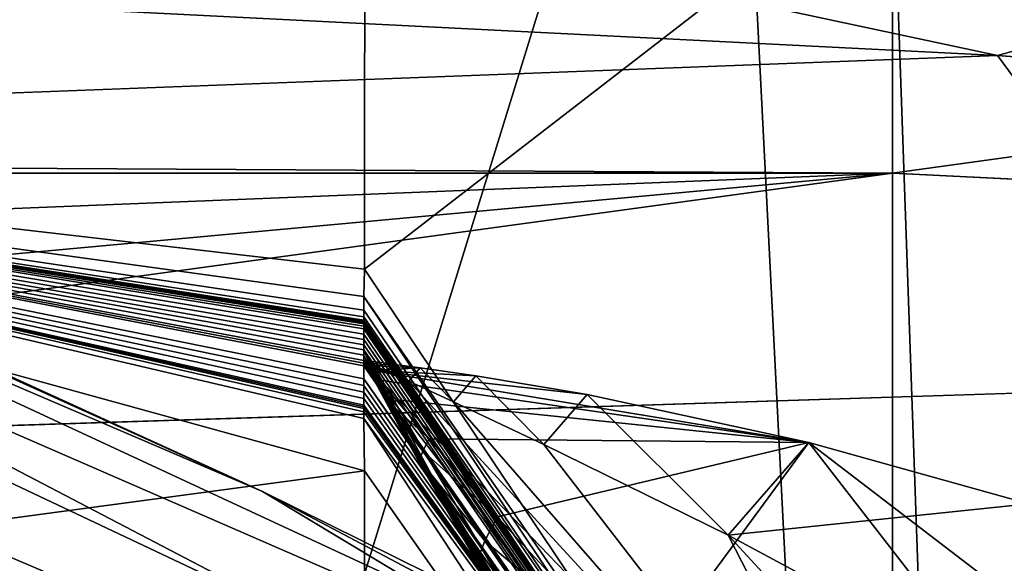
# Model space of a CAD drawing. Header units: metres. Extents: x -904 to 0, y -908 to 0.
# Tile 128 of 152: x -250.91 to -243.12, y -60.75 to -56.44. Entities that reach past the tile are written whole.
import ezdxf

# ---------------------------------------------------------------- set-up
doc = ezdxf.new("R2010")
doc.units = ezdxf.units.M

msp = doc.modelspace()

# ---------------------------------------------------------------- linework, layer by layer
at = {"layer": 'None'}
for points in [[(-309.403992, -35.91481, 661.833374), (-273.966705, -181.177963, 658.029663), (-240.875107, -152.150711, 658.789795)], [(-279.686188, -47.13221, 661.539673), (-309.403992, -35.91481, 661.833374), (-240.875107, -152.150711, 658.789795)], [(-240.875107, -152.150711, 658.789795), (-242.678009, -75.317757, 660.801697), (-279.686188, -47.13221, 661.539673)], [(-242.678009, -75.317757, 660.801697), (-251.280319, -61.069084, 661.174744), (-279.686188, -47.13221, 661.539673)], [(-258.0224, -56.306564, 706.032776), (-248.986176, -60.178795, 750.940918), (-270.733765, -50.244064, 750.846558)], [(-270.733765, -50.244064, 750.846558), (-248.986176, -60.178795, 750.940918), (-265.133575, -52.875401, 795.994263)], [(-266.150391, -51.564274, 234.471405), (-245.317902, -51.56432, 228.596802), (-263.57016, -110.645126, 244.626434)], [(-245.317902, -51.56432, 228.596802), (-242.650131, -103.940552, 237.516327), (-263.57016, -110.645126, 244.626434)], [(-248.179916, -58.419704, 2018.239624), (-248.175079, -51.564159, 2019.448486), (-258.175079, -57.264988, 2018.443237)], [(-248.175079, -51.564159, 2019.448486), (-258.175079, -51.56419, 2019.448486), (-258.175079, -57.264988, 2018.443237)], [(-239.308899, -51.564125, 2023.590088), (-248.179916, -58.419704, 2018.239624), (-243.977341, -64.704613, 2019.13501)], [(-239.308899, -51.564125, 2023.590088), (-248.175079, -51.564159, 2019.448486), (-248.179916, -58.419704, 2018.239624)], [(-245.317902, -51.56432, 228.596802), (-239.314407, -51.557915, 226.902679), (-242.650131, -103.940552, 237.516327)], [(-239.308945, -68.97316, 2020.520264), (-239.308899, -51.564125, 2023.590088), (-243.977341, -64.704613, 2019.13501)], [(-248.986176, -60.178795, 750.940918), (-242.390198, -63.443642, 796.162354), (-265.133575, -52.875401, 795.994263)], [(-265.133575, -52.875401, 795.994263), (-242.390198, -63.443642, 796.162354), (-261.811066, -54.986488, 841.331909)], [(-261.811066, -54.986488, 841.331909), (-238.295258, -66.105843, 841.579407), (-260.638489, -56.582916, 886.756042)], [(-242.390198, -63.443642, 796.162354), (-238.295258, -66.105843, 841.579407), (-261.811066, -54.986488, 841.331909)], [(-251.154343, -61.122116, 661.569153), (-238.33371, -66.588646, 706.081116), (-258.0224, -56.306564, 706.032776)], [(-258.0224, -56.306564, 706.032776), (-238.33371, -66.588646, 706.081116), (-248.986176, -60.178795, 750.940918)], [(-261.458008, -57.706783, 932.164246), (-260.638489, -56.582916, 886.756042), (-236.636642, -68.198532, 887.077698)], [(-260.638489, -56.582916, 886.756042), (-238.295258, -66.105843, 841.579407), (-236.636642, -68.198532, 887.077698)], [(-258.175049, -61.357101, 1992.431152), (-248.179474, -60.015133, 2008.448486), (-258.175079, -57.264988, 2018.443237)], [(-248.179474, -60.015133, 2008.448486), (-248.183884, -59.600105, 2011.009644), (-258.175079, -57.264988, 2018.443237)], [(-258.175079, -57.264988, 2018.443237), (-248.183884, -59.600105, 2011.009644), (-248.183899, -59.547951, 2011.329834)], [(-248.183899, -59.547951, 2011.329834), (-248.183899, -59.521862, 2011.489868), (-258.175079, -57.264988, 2018.443237)], [(-248.183899, -59.521862, 2011.489868), (-248.183899, -59.508816, 2011.569946), (-258.175079, -57.264988, 2018.443237)], [(-258.175079, -57.264988, 2018.443237), (-248.183899, -59.508816, 2011.569946), (-248.183899, -59.495766, 2011.649902)], [(-248.183899, -59.495766, 2011.649902), (-248.183914, -59.443569, 2011.970093), (-258.175079, -57.264988, 2018.443237)], [(-248.183914, -59.443569, 2011.970093), (-248.183929, -59.391491, 2012.290161), (-258.175079, -57.264988, 2018.443237)], [(-258.175079, -57.264988, 2018.443237), (-248.183929, -59.391491, 2012.290161), (-248.18396, -59.339428, 2012.610229)], [(-248.18396, -59.339428, 2012.610229), (-248.183914, -59.286884, 2012.93042), (-258.175079, -57.264988, 2018.443237)], [(-248.183914, -59.286884, 2012.93042), (-248.184067, -59.183411, 2013.570435), (-258.175079, -57.264988, 2018.443237)], [(-258.175079, -57.264988, 2018.443237), (-248.184067, -59.183411, 2013.570435), (-248.184052, -59.162407, 2013.698242)], [(-248.184052, -59.162407, 2013.698242), (-248.184128, -59.142071, 2013.822754), (-258.175079, -57.264988, 2018.443237)], [(-248.184128, -59.142071, 2013.822754), (-248.183868, -59.099964, 2014.076782), (-258.175079, -57.264988, 2018.443237)], [(-258.175079, -57.264988, 2018.443237), (-248.183868, -59.099964, 2014.076782), (-248.184006, -59.058659, 2014.33252)], [(-248.184006, -59.058659, 2014.33252), (-248.184021, -59.017063, 2014.587646), (-258.175079, -57.264988, 2018.443237)], [(-248.184021, -59.017063, 2014.587646), (-248.184021, -58.975471, 2014.842896), (-258.175079, -57.264988, 2018.443237)], [(-258.175079, -57.264988, 2018.443237), (-248.184021, -58.975471, 2014.842896), (-248.184036, -58.933887, 2015.098145)], [(-248.184036, -58.933887, 2015.098145), (-248.184052, -58.8923, 2015.353271), (-258.175079, -57.264988, 2018.443237)], [(-248.184052, -58.8923, 2015.353271), (-248.184052, -58.87151, 2015.480957), (-258.175079, -57.264988, 2018.443237)], [(-258.175079, -57.264988, 2018.443237), (-248.184052, -58.87151, 2015.480957), (-248.184052, -58.850716, 2015.608521)], [(-248.184052, -58.850716, 2015.608521), (-248.184052, -58.848934, 2015.619507), (-258.175079, -57.264988, 2018.443237)], [(-248.184052, -58.848934, 2015.619507), (-248.184052, -58.84726, 2015.629761), (-258.175079, -57.264988, 2018.443237)], [(-258.175079, -57.264988, 2018.443237), (-248.184052, -58.84726, 2015.629761), (-248.184067, -58.843918, 2015.650269)], [(-248.184067, -58.843918, 2015.650269), (-248.184067, -58.837231, 2015.691284), (-258.175079, -57.264988, 2018.443237)], [(-248.184067, -58.837231, 2015.691284), (-248.184067, -58.833885, 2015.711792), (-258.175079, -57.264988, 2018.443237)], [(-258.175079, -57.264988, 2018.443237), (-248.184067, -58.833885, 2015.711792), (-248.184067, -58.832214, 2015.722046)], [(-248.184067, -58.832214, 2015.722046), (-248.184067, -58.831795, 2015.724609), (-258.175079, -57.264988, 2018.443237)], [(-248.184067, -58.831795, 2015.724609), (-248.184067, -58.831379, 2015.727173), (-258.175079, -57.264988, 2018.443237)], [(-258.175079, -57.264988, 2018.443237), (-248.184067, -58.831379, 2015.727173), (-248.184067, -58.83054, 2015.7323)], [(-248.184067, -58.83054, 2015.7323), (-248.184067, -58.827198, 2015.752808), (-258.175079, -57.264988, 2018.443237)], [(-248.184067, -58.827198, 2015.752808), (-248.184067, -58.823853, 2015.773315), (-258.175079, -57.264988, 2018.443237)], [(-258.175079, -57.264988, 2018.443237), (-248.184067, -58.823853, 2015.773315), (-248.184067, -58.797104, 2015.9375)], [(-248.184067, -58.797104, 2015.9375), (-248.184082, -58.743599, 2016.265869), (-258.175079, -57.264988, 2018.443237)], [(-248.184082, -58.743599, 2016.265869), (-248.184113, -58.636597, 2016.922607), (-258.175079, -57.264988, 2018.443237)], [(-258.175079, -57.264988, 2018.443237), (-248.184113, -58.636597, 2016.922607), (-248.179916, -58.419704, 2018.239624)], [(-261.458008, -57.706783, 932.164246), (-238.402557, -70.440567, 955.232056), (-265.13623, -58.537857, 977.415955)], [(-236.636642, -68.198532, 887.077698), (-236.880447, -69.975159, 932.550049), (-261.458008, -57.706783, 932.164246)], [(-236.880447, -69.975159, 932.550049), (-238.402557, -70.440567, 955.232056), (-261.458008, -57.706783, 932.164246)], [(-243.977341, -64.704613, 2019.13501), (-248.179916, -58.419704, 2018.239624), (-248.184113, -58.636597, 2016.922607)], [(-265.13623, -58.537857, 977.415955), (-240.725616, -70.70665, 977.855347), (-270.957214, -60.12051, 1022.408875)], [(-238.402557, -70.440567, 955.232056), (-240.725616, -70.70665, 977.855347), (-265.13623, -58.537857, 977.415955)], [(-243.977341, -64.704613, 2019.13501), (-248.184113, -58.636597, 2016.922607), (-243.971695, -64.91964, 2017.404785)], [(-243.971695, -64.91964, 2017.404785), (-248.184113, -58.636597, 2016.922607), (-248.184082, -58.743599, 2016.265869)], [(-248.184082, -58.743599, 2016.265869), (-248.184067, -58.797104, 2015.9375), (-243.971695, -64.91964, 2017.404785)], [(-248.184067, -58.797104, 2015.9375), (-243.96489, -65.085136, 2016.063354), (-243.971695, -64.91964, 2017.404785)], [(-248.184067, -58.797104, 2015.9375), (-248.184067, -58.823853, 2015.773315), (-243.96489, -65.085136, 2016.063354)], [(-248.184067, -58.823853, 2015.773315), (-248.184067, -58.827198, 2015.752808), (-243.96489, -65.085136, 2016.063354)], [(-243.96489, -65.085136, 2016.063354), (-248.184067, -58.827198, 2015.752808), (-248.184067, -58.83054, 2015.7323)], [(-248.184067, -58.83054, 2015.7323), (-248.184067, -58.831379, 2015.727173), (-243.96489, -65.085136, 2016.063354)], [(-248.184067, -58.831379, 2015.727173), (-248.184067, -58.831795, 2015.724609), (-243.96489, -65.085136, 2016.063354)], [(-243.96489, -65.085136, 2016.063354), (-248.184067, -58.831795, 2015.724609), (-248.184067, -58.832214, 2015.722046)], [(-248.184067, -58.832214, 2015.722046), (-248.184067, -58.833885, 2015.711792), (-243.96489, -65.085136, 2016.063354)], [(-248.184067, -58.833885, 2015.711792), (-248.184067, -58.837231, 2015.691284), (-243.96489, -65.085136, 2016.063354)], [(-243.96489, -65.085136, 2016.063354), (-248.184067, -58.837231, 2015.691284), (-248.184067, -58.843918, 2015.650269)], [(-248.184067, -58.843918, 2015.650269), (-248.184052, -58.84726, 2015.629761), (-243.96489, -65.085136, 2016.063354)], [(-248.184052, -58.84726, 2015.629761), (-248.184052, -58.848934, 2015.619507), (-243.96489, -65.085136, 2016.063354)], [(-243.96489, -65.085136, 2016.063354), (-248.184052, -58.848934, 2015.619507), (-248.184052, -58.850716, 2015.608521)], [(-248.184052, -58.850716, 2015.608521), (-248.184052, -58.87151, 2015.480957), (-243.96489, -65.085136, 2016.063354)], [(-248.184052, -58.87151, 2015.480957), (-248.184052, -58.8923, 2015.353271), (-243.96489, -65.085136, 2016.063354)], [(-243.96489, -65.085136, 2016.063354), (-248.184052, -58.8923, 2015.353271), (-248.184036, -58.933887, 2015.098145)], [(-248.184036, -58.933887, 2015.098145), (-248.184021, -58.975471, 2014.842896), (-243.96489, -65.085136, 2016.063354)], [(-248.184021, -58.975471, 2014.842896), (-243.962006, -65.169365, 2015.389648), (-243.96489, -65.085136, 2016.063354)], [(-248.184021, -58.975471, 2014.842896), (-248.184021, -59.017063, 2014.587646), (-243.962006, -65.169365, 2015.389648)], [(-248.184021, -59.017063, 2014.587646), (-248.184006, -59.058659, 2014.33252), (-243.962006, -65.169365, 2015.389648)], [(-248.183868, -59.099964, 2014.076782), (-248.184128, -59.142071, 2013.822754), (-248.129868, -59.22467, 2013.95874)], [(-243.962006, -65.169365, 2015.389648), (-248.184006, -59.058659, 2014.33252), (-246.259506, -62.303337, 2014.428589)], [(-248.184006, -59.058659, 2014.33252), (-247.271454, -60.742268, 2014.178589), (-246.259506, -62.303337, 2014.428589)], [(-247.271454, -60.742268, 2014.178589), (-248.184006, -59.058659, 2014.33252), (-247.740433, -59.939484, 2014.056763)], [(-248.184006, -59.058659, 2014.33252), (-247.965195, -59.532135, 2014.00061), (-247.740433, -59.939484, 2014.056763)], [(-247.965195, -59.532135, 2014.00061), (-248.184006, -59.058659, 2014.33252), (-248.075363, -59.327312, 2013.9729)], [(-248.184006, -59.058659, 2014.33252), (-248.183868, -59.099964, 2014.076782), (-248.075363, -59.327312, 2013.9729)], [(-248.075363, -59.327312, 2013.9729), (-248.183868, -59.099964, 2014.076782), (-248.102661, -59.276009, 2013.96582)], [(-248.183868, -59.099964, 2014.076782), (-248.129868, -59.22467, 2013.95874), (-248.102661, -59.276009, 2013.96582)], [(-248.183868, -59.099964, 2014.076782), (-248.129868, -59.22467, 2013.95874), (-248.129868, -59.22467, 2013.95874)], [(-248.129868, -59.22467, 2013.95874), (-248.129868, -59.22467, 2013.95874), (-248.183868, -59.099964, 2014.076782)], [(-248.129868, -59.22467, 2013.95874), (-248.129868, -59.22467, 2013.95874), (-248.183868, -59.099964, 2014.076782)], [(-248.183868, -59.099964, 2014.076782), (-248.129868, -59.22467, 2013.95874), (-248.129868, -59.22467, 2013.95874)], [(-248.129868, -59.22467, 2013.95874), (-248.129868, -59.22467, 2013.95874), (-248.183868, -59.099964, 2014.076782)], [(-248.184128, -59.142071, 2013.822754), (-248.076874, -59.344975, 2013.864014), (-248.129868, -59.22467, 2013.95874)], [(-248.124329, -59.14888, 2013.795654), (-248.151428, -59.181507, 2013.835815), (-248.184128, -59.142071, 2013.822754)], [(-248.151428, -59.181507, 2013.835815), (-248.155212, -59.188469, 2013.831299), (-248.184128, -59.142071, 2013.822754)], [(-248.184128, -59.142071, 2013.822754), (-248.155212, -59.188469, 2013.831299), (-248.15715, -59.192818, 2013.827026)], [(-248.103806, -59.29443, 2013.852417), (-248.076874, -59.344975, 2013.864014), (-248.184128, -59.142071, 2013.822754)], [(-248.184128, -59.142071, 2013.822754), (-248.184052, -59.162407, 2013.698242), (-248.124329, -59.14888, 2013.795654)], [(-248.130646, -59.243839, 2013.84082), (-248.103806, -59.29443, 2013.852417), (-248.184128, -59.142071, 2013.822754)], [(-248.15715, -59.192818, 2013.827026), (-248.157364, -59.193199, 2013.829102), (-248.184128, -59.142071, 2013.822754)], [(-248.157364, -59.193199, 2013.829102), (-248.130646, -59.243839, 2013.84082), (-248.184128, -59.142071, 2013.822754)], [(-248.184067, -59.183411, 2013.570435), (-243.958527, -65.264938, 2014.639282), (-248.184052, -59.162407, 2013.698242)], [(-248.183914, -59.286884, 2012.93042), (-243.958832, -65.300468, 2014.339355), (-248.184067, -59.183411, 2013.570435)], [(-243.958832, -65.300468, 2014.339355), (-243.958527, -65.264938, 2014.639282), (-248.184067, -59.183411, 2013.570435)], [(-248.184052, -59.162407, 2013.698242), (-248.137238, -59.167042, 2013.792114), (-248.124329, -59.14888, 2013.795654)], [(-243.515701, -64.00872, 2017.009888), (-247.829453, -59.306103, 2014.023315), (-248.184052, -59.162407, 2013.698242)], [(-247.829453, -59.306103, 2014.023315), (-248.005569, -59.226265, 2013.891724), (-248.184052, -59.162407, 2013.698242)], [(-248.184052, -59.162407, 2013.698242), (-248.005569, -59.226265, 2013.891724), (-248.093399, -59.186718, 2013.825439)], [(-248.137238, -59.167042, 2013.792114), (-248.184052, -59.162407, 2013.698242), (-248.093399, -59.186718, 2013.825439)], [(-243.958527, -65.264938, 2014.639282), (-243.976318, -65.235435, 2014.887695), (-248.184052, -59.162407, 2013.698242)], [(-248.184052, -59.162407, 2013.698242), (-243.976318, -65.235435, 2014.887695), (-243.991211, -65.185486, 2015.169189)], [(-243.88147, -64.753784, 2016.220459), (-243.515701, -64.00872, 2017.009888), (-248.184052, -59.162407, 2013.698242)], [(-248.184052, -59.162407, 2013.698242), (-243.991211, -65.185486, 2015.169189), (-243.88147, -64.753784, 2016.220459)], [(-248.157364, -59.193199, 2013.829102), (-248.15715, -59.192818, 2013.827026), (-248.130569, -59.243317, 2013.841064)], [(-248.130646, -59.243839, 2013.84082), (-248.157364, -59.193199, 2013.829102), (-248.130569, -59.243317, 2013.841064)], [(-248.155212, -59.188469, 2013.831299), (-248.126724, -59.233437, 2013.855347), (-248.15715, -59.192818, 2013.827026)], [(-248.15715, -59.192818, 2013.827026), (-248.126724, -59.233437, 2013.855347), (-248.13028, -59.242146, 2013.843018)], [(-248.130569, -59.243317, 2013.841064), (-248.15715, -59.192818, 2013.827026), (-248.13028, -59.242146, 2013.843018)], [(-248.155212, -59.188469, 2013.831299), (-248.151428, -59.181507, 2013.835815), (-248.119736, -59.220203, 2013.866089)], [(-248.126724, -59.233437, 2013.855347), (-248.155212, -59.188469, 2013.831299), (-248.119736, -59.220203, 2013.866089)], [(-248.06929, -59.15572, 2013.814209), (-248.151428, -59.181507, 2013.835815), (-248.124329, -59.14888, 2013.795654)], [(-248.151428, -59.181507, 2013.835815), (-248.06929, -59.15572, 2013.814209), (-247.959213, -59.169727, 2013.850952)], [(-248.151428, -59.181507, 2013.835815), (-247.959213, -59.169727, 2013.850952), (-247.739044, -59.199043, 2013.924194)], [(-248.119736, -59.220203, 2013.866089), (-248.151428, -59.181507, 2013.835815), (-247.739044, -59.199043, 2013.924194)], [(-248.124329, -59.14888, 2013.795654), (-248.137238, -59.167042, 2013.792114), (-248.093399, -59.186718, 2013.825439)], [(-248.093399, -59.186718, 2013.825439), (-248.06929, -59.15572, 2013.814209), (-248.124329, -59.14888, 2013.795654)], [(-247.739044, -59.199043, 2013.924194), (-247.298721, -59.262875, 2014.06897), (-248.119736, -59.220203, 2013.866089)], [(-248.005569, -59.226265, 2013.891724), (-248.06929, -59.15572, 2013.814209), (-248.093399, -59.186718, 2013.825439)], [(-248.06929, -59.15572, 2013.814209), (-248.005569, -59.226265, 2013.891724), (-247.959213, -59.169727, 2013.850952)], [(-247.959213, -59.169727, 2013.850952), (-248.005569, -59.226265, 2013.891724), (-247.829453, -59.306103, 2014.023315)], [(-247.739044, -59.199043, 2013.924194), (-247.959213, -59.169727, 2013.850952), (-247.829453, -59.306103, 2014.023315)], [(-247.829453, -59.306103, 2014.023315), (-247.475281, -59.468761, 2014.282349), (-247.739044, -59.199043, 2013.924194)], [(-247.475281, -59.468761, 2014.282349), (-247.298721, -59.262875, 2014.06897), (-247.739044, -59.199043, 2013.924194)], [(-248.18396, -59.339428, 2012.610229), (-243.956192, -65.387344, 2013.666016), (-248.183914, -59.286884, 2012.93042)], [(-243.956192, -65.387344, 2013.666016), (-243.958832, -65.300468, 2014.339355), (-248.183914, -59.286884, 2012.93042)], [(-248.130569, -59.243317, 2013.841064), (-248.103729, -59.293331, 2013.854858), (-248.130646, -59.243839, 2013.84082)], [(-248.103729, -59.293331, 2013.854858), (-248.103806, -59.29443, 2013.852417), (-248.130646, -59.243839, 2013.84082)], [(-248.13028, -59.242146, 2013.843018), (-248.103287, -59.291431, 2013.859131), (-248.130569, -59.243317, 2013.841064)], [(-248.103287, -59.291431, 2013.859131), (-248.103729, -59.293331, 2013.854858), (-248.130569, -59.243317, 2013.841064)], [(-248.126724, -59.233437, 2013.855347), (-248.069458, -59.323284, 2013.903442), (-248.13028, -59.242146, 2013.843018)], [(-248.13028, -59.242146, 2013.843018), (-248.069458, -59.323284, 2013.903442), (-248.103287, -59.291431, 2013.859131)], [(-248.129868, -59.22467, 2013.95874), (-248.076874, -59.344975, 2013.864014), (-247.968124, -59.546665, 2013.9104)], [(-248.102661, -59.276009, 2013.96582), (-248.129868, -59.22467, 2013.95874), (-248.102661, -59.276009, 2013.96582)], [(-248.129868, -59.22467, 2013.95874), (-248.129868, -59.22467, 2013.95874), (-248.102661, -59.276009, 2013.96582)], [(-248.102661, -59.276009, 2013.96582), (-248.129868, -59.22467, 2013.95874), (-248.102661, -59.276009, 2013.96582)], [(-248.129868, -59.22467, 2013.95874), (-248.129868, -59.22467, 2013.95874), (-248.102661, -59.276009, 2013.96582)], [(-248.129868, -59.22467, 2013.95874), (-248.075348, -59.327297, 2013.9729), (-248.129868, -59.22467, 2013.95874)], [(-248.075348, -59.327297, 2013.9729), (-248.075363, -59.327297, 2013.9729), (-248.129868, -59.22467, 2013.95874)], [(-248.129868, -59.22467, 2013.95874), (-248.075363, -59.327297, 2013.9729), (-248.102661, -59.276009, 2013.96582)], [(-248.075348, -59.327297, 2013.9729), (-248.129868, -59.22467, 2013.95874), (-247.968124, -59.546665, 2013.9104)], [(-248.129868, -59.22467, 2013.95874), (-248.102661, -59.276009, 2013.96582), (-248.129868, -59.22467, 2013.95874)], [(-248.102661, -59.276009, 2013.96582), (-248.102661, -59.276009, 2013.96582), (-248.129868, -59.22467, 2013.95874)], [(-248.102661, -59.276009, 2013.96582), (-248.129868, -59.22467, 2013.95874), (-248.129868, -59.22467, 2013.95874)], [(-248.119736, -59.220203, 2013.866089), (-248.056091, -59.297577, 2013.92627), (-248.126724, -59.233437, 2013.855347)], [(-248.056091, -59.297577, 2013.92627), (-248.069458, -59.323284, 2013.903442), (-248.126724, -59.233437, 2013.855347)], [(-248.056091, -59.297577, 2013.92627), (-248.119736, -59.220203, 2013.866089), (-244.663727, -59.789856, 2014.891479)], [(-244.663727, -59.789856, 2014.891479), (-248.119736, -59.220203, 2013.866089), (-246.418594, -59.411221, 2014.352051)], [(-248.119736, -59.220203, 2013.866089), (-247.298721, -59.262875, 2014.06897), (-246.418594, -59.411221, 2014.352051)], [(-248.075363, -59.327297, 2013.9729), (-248.075363, -59.327293, 2013.9729), (-248.102661, -59.276009, 2013.96582)], [(-248.102661, -59.276009, 2013.96582), (-248.075363, -59.327293, 2013.9729), (-248.102661, -59.276009, 2013.96582)], [(-248.075363, -59.327293, 2013.9729), (-248.075363, -59.327293, 2013.9729), (-248.102661, -59.276009, 2013.96582)], [(-248.075363, -59.327297, 2013.9729), (-248.102661, -59.276009, 2013.96582), (-248.075363, -59.327297, 2013.9729)], [(-248.102661, -59.276009, 2013.96582), (-248.102661, -59.276009, 2013.96582), (-248.075363, -59.327297, 2013.9729)], [(-248.075363, -59.327297, 2013.9729), (-248.075363, -59.327301, 2013.9729), (-248.102661, -59.276009, 2013.96582)], [(-248.075363, -59.327301, 2013.9729), (-248.075363, -59.327301, 2013.9729), (-248.102661, -59.276009, 2013.96582)], [(-248.102661, -59.276009, 2013.96582), (-248.075363, -59.327301, 2013.9729), (-248.075363, -59.327312, 2013.9729)], [(-248.102661, -59.276009, 2013.96582), (-248.075363, -59.327293, 2013.9729), (-248.075363, -59.327297, 2013.9729)], [(-248.102661, -59.276009, 2013.96582), (-248.075363, -59.327297, 2013.9729), (-248.102661, -59.276009, 2013.96582)], [(-247.298721, -59.262875, 2014.06897), (-247.475281, -59.468761, 2014.282349), (-246.759628, -59.805805, 2014.783691)], [(-246.418594, -59.411221, 2014.352051), (-247.298721, -59.262875, 2014.06897), (-246.759628, -59.805805, 2014.783691)], [(-248.18396, -59.339428, 2012.610229), (-248.183929, -59.391491, 2012.290161), (-243.956192, -65.387344, 2013.666016)], [(-248.103729, -59.293331, 2013.854858), (-248.076767, -59.3433, 2013.868774), (-248.103806, -59.29443, 2013.852417)], [(-248.076767, -59.3433, 2013.868774), (-248.076874, -59.344975, 2013.864014), (-248.103806, -59.29443, 2013.852417)], [(-248.103287, -59.291431, 2013.859131), (-248.076202, -59.340672, 2013.875122), (-248.103729, -59.293331, 2013.854858)], [(-248.076202, -59.340672, 2013.875122), (-248.076767, -59.3433, 2013.868774), (-248.103729, -59.293331, 2013.854858)], [(-248.069458, -59.323284, 2013.903442), (-248.076202, -59.340672, 2013.875122), (-248.103287, -59.291431, 2013.859131)], [(-248.076874, -59.344975, 2013.864014), (-248.076767, -59.3433, 2013.868774), (-247.968124, -59.546665, 2013.9104)], [(-248.076767, -59.3433, 2013.868774), (-248.076202, -59.340672, 2013.875122), (-247.966858, -59.537197, 2013.939087)], [(-247.968124, -59.546665, 2013.9104), (-248.076767, -59.3433, 2013.868774), (-247.966858, -59.537197, 2013.939087)], [(-248.076202, -59.340672, 2013.875122), (-248.069458, -59.323284, 2013.903442), (-247.953781, -59.502644, 2013.998901)], [(-247.966858, -59.537197, 2013.939087), (-248.076202, -59.340672, 2013.875122), (-247.953781, -59.502644, 2013.998901)], [(-248.075363, -59.327293, 2013.9729), (-248.075363, -59.327293, 2013.9729), (-248.020432, -59.429718, 2013.987183)], [(-248.075363, -59.327293, 2013.9729), (-248.075363, -59.327297, 2013.9729), (-248.020432, -59.429718, 2013.987183)], [(-248.075363, -59.327293, 2013.9729), (-248.020432, -59.429718, 2013.987183), (-248.075363, -59.327297, 2013.9729)], [(-248.075363, -59.327301, 2013.9729), (-248.075363, -59.327297, 2013.9729), (-248.020447, -59.429718, 2013.987183)], [(-248.020447, -59.429718, 2013.987183), (-248.075363, -59.327297, 2013.9729), (-248.020447, -59.429718, 2013.987183)], [(-248.075363, -59.327297, 2013.9729), (-248.020447, -59.429718, 2013.987183), (-248.020447, -59.429718, 2013.987183)], [(-248.020432, -59.429718, 2013.987183), (-248.020447, -59.429718, 2013.987183), (-248.075363, -59.327297, 2013.9729)], [(-248.075363, -59.327297, 2013.9729), (-248.075348, -59.327297, 2013.9729), (-248.020432, -59.429718, 2013.987183)], [(-248.020447, -59.429718, 2013.987183), (-248.020447, -59.429718, 2013.987183), (-248.075363, -59.327297, 2013.9729)], [(-248.020447, -59.429718, 2013.987183), (-248.075363, -59.327297, 2013.9729), (-248.075363, -59.327297, 2013.9729)], [(-248.075363, -59.327312, 2013.9729), (-248.075363, -59.327301, 2013.9729), (-248.020447, -59.429726, 2013.987183)], [(-248.020447, -59.429726, 2013.987183), (-248.075363, -59.327301, 2013.9729), (-248.020447, -59.429722, 2013.987183)], [(-248.075363, -59.327301, 2013.9729), (-248.075363, -59.327301, 2013.9729), (-248.020447, -59.429722, 2013.987183)], [(-248.020447, -59.429722, 2013.987183), (-248.075363, -59.327301, 2013.9729), (-248.020447, -59.429718, 2013.987183)], [(-247.965164, -59.532017, 2014.001099), (-248.075363, -59.327312, 2013.9729), (-247.965134, -59.531948, 2014.001343)], [(-247.965134, -59.531948, 2014.001343), (-248.075363, -59.327312, 2013.9729), (-248.020447, -59.429726, 2013.987183)], [(-248.075363, -59.327312, 2013.9729), (-247.965164, -59.532017, 2014.001099), (-247.965195, -59.532135, 2014.00061)], [(-247.965118, -59.531937, 2014.001343), (-248.075348, -59.327297, 2013.9729), (-247.965118, -59.531994, 2014.000977)], [(-247.965118, -59.531994, 2014.000977), (-248.075348, -59.327297, 2013.9729), (-246.779892, -61.542332, 2014.20166)], [(-248.075348, -59.327297, 2013.9729), (-247.27301, -60.754234, 2014.086182), (-246.779892, -61.542332, 2014.20166)], [(-248.075348, -59.327297, 2013.9729), (-247.965118, -59.531937, 2014.001343), (-248.020432, -59.429718, 2013.987183)], [(-247.27301, -60.754234, 2014.086182), (-248.075348, -59.327297, 2013.9729), (-247.968124, -59.546665, 2013.9104)], [(-248.069458, -59.323284, 2013.903442), (-248.056091, -59.297577, 2013.92627), (-247.927795, -59.452259, 2014.045776)], [(-247.953781, -59.502644, 2013.998901), (-248.069458, -59.323284, 2013.903442), (-247.927795, -59.452259, 2014.045776)], [(-247.927795, -59.452259, 2014.045776), (-248.056091, -59.297577, 2013.92627), (-244.663727, -59.789856, 2014.891479)], [(-247.475281, -59.468761, 2014.282349), (-247.829453, -59.306103, 2014.023315), (-243.515701, -64.00872, 2017.009888)], [(-248.183929, -59.391491, 2012.290161), (-248.183914, -59.443569, 2011.970093), (-243.956192, -65.387344, 2013.666016)], [(-248.020447, -59.429718, 2013.987183), (-248.020447, -59.429718, 2013.987183), (-247.992828, -59.480854, 2013.994263)], [(-248.020447, -59.429718, 2013.987183), (-248.020447, -59.429718, 2013.987183), (-247.992828, -59.480854, 2013.994263)], [(-247.992828, -59.480854, 2013.994263), (-248.020447, -59.429718, 2013.987183), (-247.965118, -59.531933, 2014.001465)], [(-248.020447, -59.429718, 2013.987183), (-247.965118, -59.531933, 2014.001343), (-247.965118, -59.531933, 2014.001465)], [(-247.965118, -59.531933, 2014.001343), (-248.020447, -59.429718, 2013.987183), (-248.020432, -59.429718, 2013.987183)], [(-247.992828, -59.480854, 2013.994263), (-247.992828, -59.480854, 2013.994263), (-248.020447, -59.429718, 2013.987183)], [(-247.992828, -59.480854, 2013.994263), (-248.020447, -59.429722, 2013.987183), (-248.020447, -59.429718, 2013.987183)], [(-248.020447, -59.429718, 2013.987183), (-247.992828, -59.480854, 2013.994263), (-248.020447, -59.429718, 2013.987183)], [(-247.992828, -59.480854, 2013.994263), (-247.992828, -59.480854, 2013.994263), (-248.020447, -59.429722, 2013.987183)], [(-247.992828, -59.480854, 2013.994263), (-248.020447, -59.429726, 2013.987183), (-248.020447, -59.429722, 2013.987183)], [(-247.965134, -59.531944, 2014.001465), (-247.965134, -59.531948, 2014.001343), (-248.020447, -59.429726, 2013.987183)], [(-247.965134, -59.531944, 2014.001465), (-248.020447, -59.429726, 2013.987183), (-247.965118, -59.53194, 2014.001465)], [(-248.020447, -59.429726, 2013.987183), (-247.992828, -59.480854, 2013.994263), (-247.965118, -59.53194, 2014.001465)], [(-247.965118, -59.531937, 2014.001343), (-247.965118, -59.531933, 2014.001343), (-248.020432, -59.429718, 2013.987183)], [(-245.302017, -60.525383, 2015.717651), (-246.418594, -59.411221, 2014.352051), (-246.759628, -59.805805, 2014.783691)], [(-244.663773, -59.78989, 2014.891357), (-246.418594, -59.411221, 2014.352051), (-245.302017, -60.525383, 2015.717651)], [(-244.663727, -59.789856, 2014.891479), (-246.418594, -59.411221, 2014.352051), (-244.663742, -59.789871, 2014.891479)], [(-246.418594, -59.411221, 2014.352051), (-244.663773, -59.78989, 2014.891357), (-244.663742, -59.789871, 2014.891479)], [(-243.956192, -65.387344, 2013.666016), (-248.183914, -59.443569, 2011.970093), (-248.183899, -59.495766, 2011.649902)], [(-248.183899, -59.495766, 2011.649902), (-248.183899, -59.508816, 2011.569946), (-243.956192, -65.387344, 2013.666016)], [(-248.183899, -59.508816, 2011.569946), (-248.183899, -59.521862, 2011.489868), (-243.956192, -65.387344, 2013.666016)], [(-247.965118, -59.531937, 2014.001465), (-247.965118, -59.531937, 2014.001465), (-247.992828, -59.480854, 2013.994263)], [(-247.965118, -59.531937, 2014.001465), (-247.992828, -59.480854, 2013.994263), (-247.992828, -59.480854, 2013.994263)], [(-247.965118, -59.531933, 2014.001465), (-247.965118, -59.531937, 2014.001465), (-247.992828, -59.480854, 2013.994263)], [(-247.965118, -59.531937, 2014.001465), (-247.992828, -59.480854, 2013.994263), (-247.992828, -59.480854, 2013.994263)], [(-247.965118, -59.53194, 2014.001465), (-247.992828, -59.480854, 2013.994263), (-247.965118, -59.531937, 2014.001465)], [(-247.992828, -59.480854, 2013.994263), (-247.965118, -59.531937, 2014.001465), (-247.965118, -59.531937, 2014.001465)], [(-247.965118, -59.531937, 2014.001465), (-247.992828, -59.480854, 2013.994263), (-247.965118, -59.531937, 2014.001465)], [(-247.966858, -59.537197, 2013.939087), (-247.953781, -59.502644, 2013.998901), (-247.717865, -59.859982, 2014.187256)], [(-247.667191, -59.761322, 2014.281128), (-247.953781, -59.502644, 2013.998901), (-247.927795, -59.452259, 2014.045776)], [(-247.717865, -59.859982, 2014.187256), (-247.953781, -59.502644, 2013.998901), (-247.667191, -59.761322, 2014.281128)], [(-244.663727, -59.789856, 2014.891479), (-247.667191, -59.761322, 2014.281128), (-247.927795, -59.452259, 2014.045776)], [(-246.759628, -59.805805, 2014.783691), (-247.475281, -59.468761, 2014.282349), (-243.515701, -64.00872, 2017.009888)], [(-243.956192, -65.387344, 2013.666016), (-248.183899, -59.521862, 2011.489868), (-248.183899, -59.547951, 2011.329834)], [(-248.183899, -59.547951, 2011.329834), (-248.183884, -59.600105, 2011.009644), (-243.956192, -65.387344, 2013.666016)], [(-247.743317, -59.92812, 2014.065674), (-247.968124, -59.546665, 2013.9104), (-247.966858, -59.537197, 2013.939087)], [(-247.745743, -59.947689, 2014.002808), (-247.968124, -59.546665, 2013.9104), (-247.743317, -59.92812, 2014.065674)], [(-247.273041, -60.75428, 2014.08606), (-247.273041, -60.754265, 2014.086182), (-247.968124, -59.546665, 2013.9104)], [(-247.273041, -60.754265, 2014.086182), (-247.27301, -60.754234, 2014.086182), (-247.968124, -59.546665, 2013.9104)], [(-247.273041, -60.75428, 2014.08606), (-247.968124, -59.546665, 2013.9104), (-247.273071, -60.754311, 2014.08606)], [(-247.968124, -59.546665, 2013.9104), (-247.745743, -59.947689, 2014.002808), (-247.273071, -60.754311, 2014.08606)], [(-247.743317, -59.92812, 2014.065674), (-247.966858, -59.537197, 2013.939087), (-247.717865, -59.859982, 2014.187256)], [(-247.965164, -59.532017, 2014.001099), (-247.853333, -59.735813, 2014.029907), (-247.965195, -59.532135, 2014.00061)], [(-247.740433, -59.939484, 2014.056763), (-247.965195, -59.532135, 2014.00061), (-247.73999, -59.938862, 2014.058716)], [(-247.965195, -59.532135, 2014.00061), (-247.853333, -59.735813, 2014.029907), (-247.73999, -59.938862, 2014.058716)], [(-247.909409, -59.633957, 2014.015747), (-247.965164, -59.532017, 2014.001099), (-247.965134, -59.531948, 2014.001343)], [(-247.853333, -59.735813, 2014.029907), (-247.965164, -59.532017, 2014.001099), (-247.909409, -59.633957, 2014.015747)], [(-247.909409, -59.633949, 2014.015747), (-247.965134, -59.531944, 2014.001465), (-247.965118, -59.53194, 2014.001465)], [(-247.909409, -59.633949, 2014.015747), (-247.909409, -59.633953, 2014.015747), (-247.965134, -59.531944, 2014.001465)], [(-247.909409, -59.633953, 2014.015747), (-247.965134, -59.531948, 2014.001343), (-247.965134, -59.531944, 2014.001465)], [(-247.909409, -59.633957, 2014.015747), (-247.965134, -59.531948, 2014.001343), (-247.909409, -59.633953, 2014.015747)], [(-247.965118, -59.531933, 2014.001465), (-247.965118, -59.531933, 2014.001343), (-247.853271, -59.735748, 2014.029907)], [(-247.965118, -59.531933, 2014.001343), (-247.965118, -59.531937, 2014.001343), (-247.853271, -59.735748, 2014.029907)], [(-247.965118, -59.531937, 2014.001465), (-247.965118, -59.531933, 2014.001465), (-247.853271, -59.735748, 2014.029907)], [(-247.853271, -59.735748, 2014.029907), (-247.965118, -59.531937, 2014.001343), (-247.965118, -59.531994, 2014.000977)], [(-247.909409, -59.633945, 2014.015747), (-247.965118, -59.531937, 2014.001465), (-247.853271, -59.735744, 2014.030029)], [(-247.853271, -59.735744, 2014.030029), (-247.965118, -59.531937, 2014.001465), (-247.853271, -59.735748, 2014.029907)], [(-247.965118, -59.531937, 2014.001465), (-247.965118, -59.531937, 2014.001465), (-247.909409, -59.633945, 2014.015747)], [(-247.965118, -59.531937, 2014.001465), (-247.965118, -59.531937, 2014.001465), (-247.909409, -59.633945, 2014.015747)], [(-247.909409, -59.633945, 2014.015747), (-247.965118, -59.531937, 2014.001465), (-247.965118, -59.531937, 2014.001465)], [(-247.909409, -59.633945, 2014.015747), (-247.909409, -59.633945, 2014.015747), (-247.965118, -59.531937, 2014.001465)], [(-247.909409, -59.633945, 2014.015747), (-247.965118, -59.53194, 2014.001465), (-247.965118, -59.531937, 2014.001465)], [(-247.909409, -59.633945, 2014.015747), (-247.909409, -59.633949, 2014.015747), (-247.965118, -59.53194, 2014.001465)], [(-246.779892, -61.542332, 2014.20166), (-246.260147, -62.313118, 2014.324097), (-247.965118, -59.531994, 2014.000977)], [(-246.260147, -62.313118, 2014.324097), (-247.739822, -59.938778, 2014.058228), (-247.965118, -59.531994, 2014.000977)], [(-247.965118, -59.531994, 2014.000977), (-247.739822, -59.938778, 2014.058228), (-247.853271, -59.735748, 2014.029907)], [(-248.183884, -59.600105, 2011.009644), (-243.949951, -66.061386, 2008.448975), (-243.956192, -65.387344, 2013.666016)], [(-248.183884, -59.600105, 2011.009644), (-248.179474, -60.015133, 2008.448486), (-243.949951, -66.061386, 2008.448975)], [(-247.909409, -59.633949, 2014.015747), (-247.909409, -59.633945, 2014.015747), (-247.853287, -59.735748, 2014.030151)], [(-247.853287, -59.735748, 2014.030151), (-247.909409, -59.633945, 2014.015747), (-247.853287, -59.735744, 2014.030029)], [(-247.909409, -59.633945, 2014.015747), (-247.909409, -59.633945, 2014.015747), (-247.853287, -59.735744, 2014.030029)], [(-247.853287, -59.735744, 2014.030029), (-247.909409, -59.633945, 2014.015747), (-247.853271, -59.735744, 2014.030029)], [(-247.909409, -59.633953, 2014.015747), (-247.909409, -59.633949, 2014.015747), (-247.853287, -59.735748, 2014.030151)], [(-247.853287, -59.735748, 2014.030151), (-247.909409, -59.633949, 2014.015747), (-247.853287, -59.735748, 2014.030151)], [(-247.909409, -59.633957, 2014.015747), (-247.909409, -59.633953, 2014.015747), (-247.853287, -59.735752, 2014.030151)], [(-247.853287, -59.735752, 2014.030151), (-247.909409, -59.633953, 2014.015747), (-247.853287, -59.735748, 2014.030151)], [(-247.853317, -59.735779, 2014.030029), (-247.853333, -59.735813, 2014.029907), (-247.909409, -59.633957, 2014.015747)], [(-247.853317, -59.735779, 2014.030029), (-247.909409, -59.633957, 2014.015747), (-247.853287, -59.735756, 2014.030151)], [(-247.853287, -59.735756, 2014.030151), (-247.909409, -59.633957, 2014.015747), (-247.853287, -59.735752, 2014.030151)], [(-247.796799, -59.837364, 2014.044556), (-247.853333, -59.735813, 2014.029907), (-247.853317, -59.735779, 2014.030029)], [(-247.73999, -59.938862, 2014.058716), (-247.853333, -59.735813, 2014.029907), (-247.796814, -59.837399, 2014.044434)], [(-247.853333, -59.735813, 2014.029907), (-247.796799, -59.837364, 2014.044556), (-247.796814, -59.837399, 2014.044434)], [(-247.796768, -59.837341, 2014.044556), (-247.853317, -59.735779, 2014.030029), (-247.853287, -59.735756, 2014.030151)], [(-247.796768, -59.837341, 2014.044556), (-247.796799, -59.837364, 2014.044556), (-247.853317, -59.735779, 2014.030029)], [(-247.853287, -59.735748, 2014.030151), (-247.853287, -59.735744, 2014.030029), (-247.796768, -59.837341, 2014.044556)], [(-247.853287, -59.735744, 2014.030029), (-247.853271, -59.735744, 2014.030029), (-247.796768, -59.837341, 2014.044556)], [(-247.853287, -59.735752, 2014.030151), (-247.853287, -59.735748, 2014.030151), (-247.796768, -59.837341, 2014.044556)], [(-247.796768, -59.837341, 2014.044556), (-247.853287, -59.735748, 2014.030151), (-247.853287, -59.735748, 2014.030151)], [(-247.853287, -59.735756, 2014.030151), (-247.853287, -59.735752, 2014.030151), (-247.796768, -59.837341, 2014.044556)], [(-247.853271, -59.735748, 2014.029907), (-247.739822, -59.938721, 2014.058716), (-247.853271, -59.735744, 2014.030029)], [(-247.739822, -59.938721, 2014.058716), (-247.739838, -59.938713, 2014.058838), (-247.853271, -59.735744, 2014.030029)], [(-247.853271, -59.735744, 2014.030029), (-247.739838, -59.938713, 2014.058838), (-247.796768, -59.837341, 2014.044556)], [(-247.739822, -59.938778, 2014.058228), (-247.739822, -59.938721, 2014.058716), (-247.853271, -59.735748, 2014.029907)], [(-247.717865, -59.859982, 2014.187256), (-247.667191, -59.761322, 2014.281128), (-247.130219, -60.377949, 2014.736938)], [(-247.130219, -60.377949, 2014.736938), (-247.667191, -59.761322, 2014.281128), (-244.663727, -59.789856, 2014.891479)], [(-245.995422, -61.60281, 2015.587891), (-247.130219, -60.377949, 2014.736938), (-244.663727, -59.789856, 2014.891479)], [(-245.302017, -60.525383, 2015.717651), (-246.759628, -59.805805, 2014.783691), (-243.515701, -64.00872, 2017.009888)], [(-245.995422, -61.60281, 2015.587891), (-244.663727, -59.789856, 2014.891479), (-242.559174, -62.50666, 2017.408447)], [(-242.922729, -60.276382, 2015.392822), (-244.663773, -59.78989, 2014.891357), (-245.302017, -60.525383, 2015.717651)], [(-244.663742, -59.789871, 2014.891479), (-244.663773, -59.78989, 2014.891357), (-242.922729, -60.276382, 2015.392822)], [(-244.663727, -59.789856, 2014.891479), (-244.663742, -59.789871, 2014.891479), (-242.922714, -60.276363, 2015.392822)], [(-242.922714, -60.276363, 2015.392822), (-244.663742, -59.789871, 2014.891479), (-242.922729, -60.276382, 2015.392822)], [(-244.663727, -59.789856, 2014.891479), (-242.040283, -61.800407, 2017.140625), (-242.559174, -62.50666, 2017.408447)], [(-242.040283, -61.800407, 2017.140625), (-244.663727, -59.789856, 2014.891479), (-242.922684, -60.276348, 2015.392822)], [(-242.922684, -60.276348, 2015.392822), (-244.663727, -59.789856, 2014.891479), (-242.922714, -60.276363, 2015.392822)], [(-247.796799, -59.837364, 2014.044556), (-247.739883, -59.938736, 2014.05896), (-247.796814, -59.837399, 2014.044434)], [(-247.739883, -59.938736, 2014.05896), (-247.739914, -59.93877, 2014.05896), (-247.796814, -59.837399, 2014.044434)], [(-247.796814, -59.837399, 2014.044434), (-247.739914, -59.93877, 2014.05896), (-247.739944, -59.938812, 2014.058838)], [(-247.796814, -59.837399, 2014.044434), (-247.739944, -59.938812, 2014.058838), (-247.73999, -59.938862, 2014.058716)], [(-247.796768, -59.837341, 2014.044556), (-247.739853, -59.938717, 2014.05896), (-247.796799, -59.837364, 2014.044556)], [(-247.739853, -59.938717, 2014.05896), (-247.739883, -59.938736, 2014.05896), (-247.796799, -59.837364, 2014.044556)], [(-247.739838, -59.938713, 2014.058838), (-247.739853, -59.938717, 2014.05896), (-247.796768, -59.837341, 2014.044556)], [(-247.743317, -59.92812, 2014.065674), (-247.717865, -59.859982, 2014.187256), (-247.228012, -60.568794, 2014.553467)], [(-247.228012, -60.568794, 2014.553467), (-247.717865, -59.859982, 2014.187256), (-247.130219, -60.377949, 2014.736938)], [(-247.2771, -60.701054, 2014.313965), (-247.745743, -59.947689, 2014.002808), (-247.743317, -59.92812, 2014.065674)], [(-247.281769, -60.739922, 2014.185669), (-247.745743, -59.947689, 2014.002808), (-247.2771, -60.701054, 2014.313965)], [(-247.273071, -60.754311, 2014.08606), (-247.745743, -59.947689, 2014.002808), (-247.273102, -60.754341, 2014.085938)], [(-247.745743, -59.947689, 2014.002808), (-247.273102, -60.754353, 2014.085938), (-247.273102, -60.754341, 2014.085938)], [(-247.273102, -60.754353, 2014.085938), (-247.745743, -59.947689, 2014.002808), (-247.279175, -60.751572, 2014.124023)], [(-247.745743, -59.947689, 2014.002808), (-247.281769, -60.739922, 2014.185669), (-247.279175, -60.751572, 2014.124023)], [(-247.2771, -60.701054, 2014.313965), (-247.743317, -59.92812, 2014.065674), (-247.228012, -60.568794, 2014.553467)], [(-247.625, -60.140949, 2014.088135), (-247.740433, -59.939484, 2014.056763), (-247.73999, -59.938862, 2014.058716)], [(-247.271454, -60.742268, 2014.178589), (-247.740433, -59.939484, 2014.056763), (-247.508423, -60.342167, 2014.117554)], [(-247.740433, -59.939484, 2014.056763), (-247.625, -60.140949, 2014.088135), (-247.508423, -60.342167, 2014.117554)], [(-247.739944, -59.938812, 2014.058838), (-247.624939, -60.140903, 2014.088135), (-247.73999, -59.938862, 2014.058716)], [(-247.624939, -60.140903, 2014.088135), (-247.625, -60.140949, 2014.088135), (-247.73999, -59.938862, 2014.058716)], [(-247.739914, -59.93877, 2014.05896), (-247.624908, -60.140869, 2014.088135), (-247.739944, -59.938812, 2014.058838)], [(-247.739944, -59.938812, 2014.058838), (-247.624908, -60.140869, 2014.088135), (-247.624939, -60.140903, 2014.088135)], [(-247.739914, -59.93877, 2014.05896), (-247.739883, -59.938736, 2014.05896), (-247.624863, -60.140842, 2014.088135)], [(-247.624863, -60.140842, 2014.088135), (-247.624908, -60.140869, 2014.088135), (-247.739914, -59.93877, 2014.05896)], [(-247.739883, -59.938736, 2014.05896), (-247.739853, -59.938717, 2014.05896), (-247.624832, -60.140827, 2014.088013)], [(-247.739883, -59.938736, 2014.05896), (-247.624832, -60.140827, 2014.088013), (-247.624863, -60.140842, 2014.088135)], [(-247.739853, -59.938717, 2014.05896), (-247.739838, -59.938713, 2014.058838), (-247.624832, -60.140827, 2014.088013)], [(-247.624832, -60.140827, 2014.088013), (-247.739838, -59.938713, 2014.058838), (-247.739822, -59.938721, 2014.058716)], [(-247.739822, -59.938778, 2014.058228), (-247.624832, -60.140827, 2014.088013), (-247.739822, -59.938721, 2014.058716)], [(-247.27034, -60.742599, 2014.168701), (-247.739822, -59.938778, 2014.058228), (-246.260147, -62.313118, 2014.324097)], [(-247.27034, -60.742599, 2014.168701), (-247.508194, -60.34214, 2014.116211), (-247.739822, -59.938778, 2014.058228)], [(-247.508194, -60.34214, 2014.116211), (-247.624832, -60.140827, 2014.088013), (-247.739822, -59.938778, 2014.058228)], [(-248.179245, -62.110538, 1995.589233), (-248.179474, -60.015133, 2008.448486), (-258.175049, -61.357101, 1992.431152)], [(-248.179474, -60.015133, 2008.448486), (-248.179245, -62.110538, 1995.589233), (-243.949951, -66.061386, 2008.448975)], [(-270.957214, -60.12051, 1022.408875), (-246.042374, -72.074631, 1022.901794), (-278.965302, -61.269295, 1067.071167)], [(-240.725616, -70.70665, 977.855347), (-246.042374, -72.074631, 1022.901794), (-270.957214, -60.12051, 1022.408875)], [(-247.625, -60.140949, 2014.088135), (-247.624939, -60.140903, 2014.088135), (-247.508362, -60.342129, 2014.117554)], [(-247.508423, -60.342167, 2014.117554), (-247.625, -60.140949, 2014.088135), (-247.508362, -60.342129, 2014.117554)], [(-247.624908, -60.140869, 2014.088135), (-247.508316, -60.342098, 2014.117432), (-247.624939, -60.140903, 2014.088135)], [(-247.624939, -60.140903, 2014.088135), (-247.508316, -60.342098, 2014.117432), (-247.508362, -60.342129, 2014.117554)], [(-247.50827, -60.342075, 2014.11731), (-247.624908, -60.140869, 2014.088135), (-247.624863, -60.140842, 2014.088135)], [(-247.624908, -60.140869, 2014.088135), (-247.50827, -60.342075, 2014.11731), (-247.508316, -60.342098, 2014.117432)], [(-247.624863, -60.140842, 2014.088135), (-247.624832, -60.140827, 2014.088013), (-247.50824, -60.342064, 2014.117188)], [(-247.50824, -60.342064, 2014.117188), (-247.50827, -60.342075, 2014.11731), (-247.624863, -60.140842, 2014.088135)], [(-247.624832, -60.140827, 2014.088013), (-247.508194, -60.34214, 2014.116211), (-247.50824, -60.342064, 2014.117188)], [(-238.33371, -66.588646, 706.081116), (-228.169373, -71.188133, 751.055359), (-248.986176, -60.178795, 750.940918)], [(-248.986176, -60.178795, 750.940918), (-228.169373, -71.188133, 751.055359), (-242.390198, -63.443642, 796.162354)], [(-242.922729, -60.276382, 2015.392822), (-245.302017, -60.525383, 2015.717651), (-242.304413, -62.135075, 2017.296509)], [(-247.508362, -60.342129, 2014.117554), (-247.27034, -60.741882, 2014.176025), (-247.508423, -60.342167, 2014.117554)], [(-247.27034, -60.741882, 2014.176025), (-247.270584, -60.74194, 2014.177002), (-247.508423, -60.342167, 2014.117554)], [(-247.508423, -60.342167, 2014.117554), (-247.270584, -60.74194, 2014.177002), (-247.271454, -60.742268, 2014.178589)], [(-247.508316, -60.342098, 2014.117432), (-247.27034, -60.741882, 2014.176025), (-247.508362, -60.342129, 2014.117554)], [(-247.50827, -60.342075, 2014.11731), (-247.27034, -60.741882, 2014.176025), (-247.508316, -60.342098, 2014.117432)], [(-247.27034, -60.741882, 2014.176025), (-247.50827, -60.342075, 2014.11731), (-247.50824, -60.342064, 2014.117188)], [(-247.270279, -60.741966, 2014.174805), (-247.27034, -60.741882, 2014.176025), (-247.50824, -60.342064, 2014.117188)], [(-247.50824, -60.342064, 2014.117188), (-247.508194, -60.34214, 2014.116211), (-247.270279, -60.741966, 2014.174805)], [(-247.270279, -60.741966, 2014.174805), (-247.508194, -60.34214, 2014.116211), (-247.27034, -60.742599, 2014.168701)], [(-247.228012, -60.568794, 2014.553467), (-247.130219, -60.377949, 2014.736938), (-245.995422, -61.60281, 2015.587891)], [(-242.304413, -62.135075, 2017.296509), (-245.302017, -60.525383, 2015.717651), (-242.955902, -63.078804, 2017.393433)], [(-245.302017, -60.525383, 2015.717651), (-243.515701, -64.00872, 2017.009888), (-242.955902, -63.078804, 2017.393433)], [(-247.2771, -60.701054, 2014.313965), (-247.228012, -60.568794, 2014.553467), (-246.178391, -61.960228, 2015.24231)], [(-246.178391, -61.960228, 2015.24231), (-247.228012, -60.568794, 2014.553467), (-245.995422, -61.60281, 2015.587891)], [(-246.792618, -61.518349, 2014.365723), (-247.281769, -60.739922, 2014.185669), (-247.2771, -60.701054, 2014.313965)], [(-247.279175, -60.751572, 2014.124023), (-247.281769, -60.739922, 2014.185669), (-246.792618, -61.518349, 2014.365723)], [(-246.792618, -61.518349, 2014.365723), (-247.2771, -60.701054, 2014.313965), (-246.270187, -62.208359, 2014.789551)], [(-246.270187, -62.208359, 2014.789551), (-247.2771, -60.701054, 2014.313965), (-246.178391, -61.960228, 2015.24231)], [(-247.270584, -60.74194, 2014.177002), (-246.257309, -62.303787, 2014.415161), (-247.271454, -60.742268, 2014.178589)], [(-247.271454, -60.742268, 2014.178589), (-246.257309, -62.303787, 2014.415161), (-246.259506, -62.303337, 2014.428589)], [(-247.270584, -60.74194, 2014.177002), (-247.27034, -60.741882, 2014.176025), (-246.257309, -62.303787, 2014.415161)], [(-246.257309, -62.303787, 2014.415161), (-247.27034, -60.741882, 2014.176025), (-247.270279, -60.741966, 2014.174805)], [(-246.257431, -62.304447, 2014.406738), (-247.270279, -60.741966, 2014.174805), (-247.27034, -60.742599, 2014.168701)], [(-246.257431, -62.304447, 2014.406738), (-247.27034, -60.742599, 2014.168701), (-246.257736, -62.305866, 2014.389771)], [(-246.257736, -62.305866, 2014.389771), (-247.27034, -60.742599, 2014.168701), (-246.260147, -62.313118, 2014.324097)], [(-246.257431, -62.304447, 2014.406738), (-246.257309, -62.303787, 2014.415161), (-247.270279, -60.741966, 2014.174805)]]:
    msp.add_3dface(points, dxfattribs=at)
at = {"layer": 'None012311'}
for points in [[(-756.383728, -53.87439, 151.006119), (-245.037064, -51.013153, 160.059708), (-607.685181, -60.032143, 141.866348)], [(-607.685181, -60.032143, 141.866348), (-245.037064, -51.013153, 160.059708), (-322.129181, -54.019558, 151.002396)], [(-226.018829, -51.947491, 160.059708), (-243.170029, -56.729248, 123.995758), (-254.684631, -54.2724, 142.017227)], [(-222.050903, -58.298695, 123.954659), (-243.170029, -56.729248, 123.995758), (-226.018829, -51.947491, 160.059708)], [(-243.739731, -53.519718, 163.059708), (-284.975128, -55.691769, 154.036636), (-288.967041, -58.128162, 144.731018)], [(-262.718689, -60.035652, 126.910202), (-243.739731, -53.519718, 163.059708), (-288.967041, -58.128162, 144.731018)], [(-243.739731, -53.519718, 163.059708), (-262.718689, -60.035652, 126.910202), (-242.291733, -59.376686, 126.92746)], [(-225.130417, -54.530151, 163.059708), (-243.739731, -53.519718, 163.059708), (-242.291733, -59.376686, 126.92746)], [(-243.170029, -56.729248, 123.995758), (-259.508423, -55.902023, 132.995987), (-254.684631, -54.2724, 142.017227)], [(-243.170029, -56.729248, 123.995758), (-264.332214, -57.531643, 123.974747), (-259.508423, -55.902023, 132.995987)], [(-264.332214, -57.531643, 123.974747), (-243.170029, -56.729248, 123.995758), (-63.008152, -302.295593, 117.565376)], [(-63.008152, -302.295593, 117.565376), (-243.170029, -56.729248, 123.995758), (-222.050903, -58.298695, 123.954659)], [(-297.830109, -60.486073, 123.897385), (-264.332214, -57.531643, 123.974747), (-63.008152, -302.295593, 117.565376)], [(-65.261642, -300.990356, 120.600586), (-242.291733, -59.376686, 126.92746), (-262.718689, -60.035652, 126.910202)], [(-262.718689, -60.035652, 126.910202), (-296.668427, -62.81105, 126.837532), (-65.261642, -300.990356, 120.600586)], [(-63.008152, -302.295593, 117.565376), (-331.364288, -63.040817, 123.830482), (-297.830109, -60.486073, 123.897385)]]:
    msp.add_3dface(points, dxfattribs=at)
at = {"layer": 'None012312'}
for points in [[(-846.345764, -57.660503, 2075.415527), (-849.833435, -54.172817, 2063.023926), (-244.002335, -57.660503, 2075.415527)], [(-849.833435, -54.172817, 2063.023926), (-244.002335, -54.172817, 2063.023926), (-244.002335, -57.660503, 2075.415527)], [(-244.002335, -57.660503, 2075.415527), (-244.002335, -54.172817, 2063.023926), (-225.389389, -55.087597, 2063.023926)], [(-244.002335, -55.045334, 2077.158691), (-848.960938, -55.045334, 2077.158691), (-843.332153, -78.157524, 2092.565186)], [(-843.332153, -78.157524, 2092.565186), (-832.017273, -108.488556, 2112.783936), (-244.002335, -55.045334, 2077.158691)], [(-832.017273, -108.488556, 2112.783936), (-818.396606, -133.37944, 2129.375977), (-244.002335, -55.045334, 2077.158691)], [(-244.002335, -55.045334, 2077.158691), (-818.396606, -133.37944, 2129.375977), (-244.002335, -194.321701, 2170)], [(-244.002335, -194.321701, 2170), (-239.132584, -194.560974, 2170), (-244.002335, -55.045334, 2077.158691)], [(-239.132584, -194.560974, 2170), (-225.481201, -55.955303, 2077.158691), (-244.002335, -55.045334, 2077.158691)], [(-225.737518, -58.557873, 2075.415527), (-244.002335, -57.660503, 2075.415527), (-225.389389, -55.087597, 2063.023926)], [(-244.002335, -57.660503, 2075.415527), (-840.639099, -81.481087, 2091.294189), (-846.345764, -57.660503, 2075.415527)], [(-829.512085, -111.361542, 2111.212402), (-840.639099, -81.481087, 2091.294189), (-244.002335, -57.660503, 2075.415527)], [(-816.193909, -135.701202, 2127.437256), (-829.512085, -111.361542, 2111.212402), (-244.002335, -57.660503, 2075.415527)], [(-816.193909, -135.701202, 2127.437256), (-244.002335, -57.660503, 2075.415527), (-244.002335, -195.267593, 2167.144043)], [(-244.002335, -195.267593, 2167.144043), (-244.002335, -57.660503, 2075.415527), (-225.737518, -58.557873, 2075.415527)], [(-239.225357, -195.502289, 2167.144043), (-244.002335, -195.267593, 2167.144043), (-225.737518, -58.557873, 2075.415527)]]:
    msp.add_3dface(points, dxfattribs=at)

doc.saveas('drawing.dxf')
